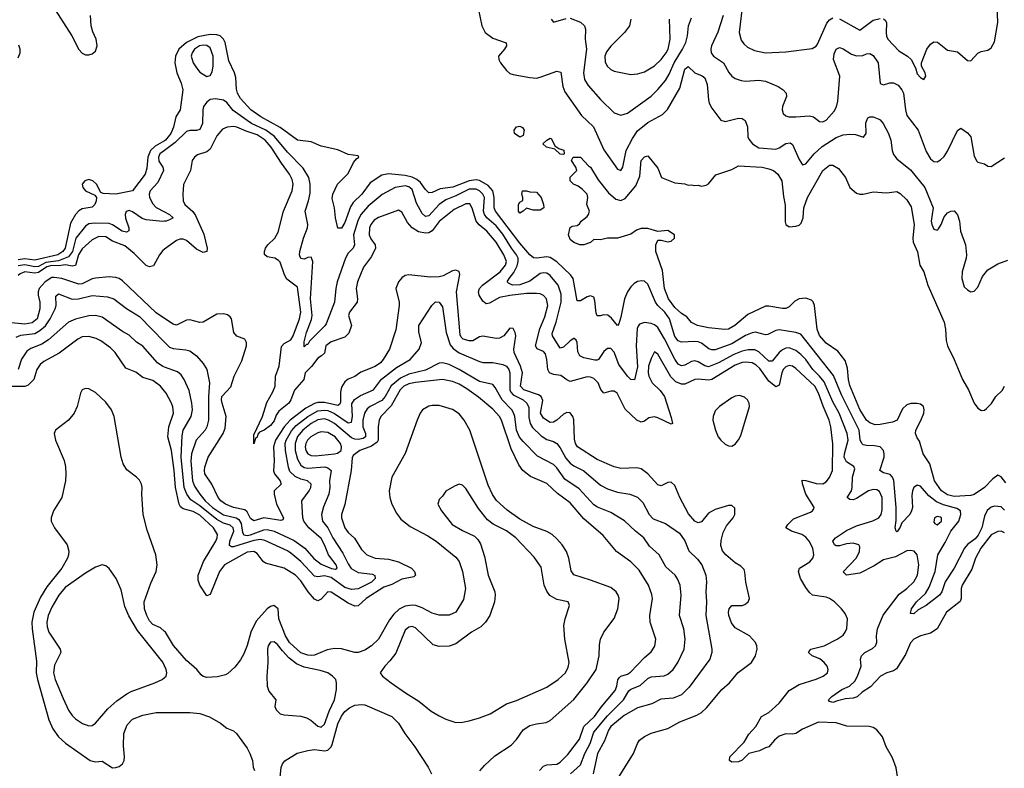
# Model space of a CAD drawing. Header units: inches. Extents: x 1603819 to 1745079, y 385938 to 533966.
# Tile 254 of 256: x 1719139 to 1724988, y 402063 to 406506. Entities that reach past the tile are written whole.
import ezdxf

# ---------------------------------------------------------------- set-up
doc = ezdxf.new("R2010")
doc.units = ezdxf.units.IN
doc.header["$MEASUREMENT"] = 0
doc.layers.add('B7410', color=7, linetype='Continuous')
doc.layers.add('B7420', color=7, linetype='Continuous')

msp = doc.modelspace()

# ---------------------------------------------------------------- linework, layer by layer
at = {"layer": 'B7410', "color": 5}
for points, elevation in [([(1719332.6, 406592.6), (1719448.8, 406410), (1719490, 406329), (1719510, 406307.2), (1719530, 406297.5), (1719550, 406296.6), (1719570, 406302.3), (1719590, 406319.6), (1719598.5, 406350), (1719592.6, 406390), (1719573.3, 406433.3), (1719564, 406470), (1719560.6, 406530)], 140), ([(1719130, 406279.5), (1719141.6, 406310), (1719141.8, 406330), (1719135, 406355)], 140), ([(1720000, 405786.6), (1719944.2, 405755.8), (1719916, 405730), (1719899.5, 405690), (1719894.4, 405625.6), (1719885, 405590), (1719810, 405489.6), (1719711.1, 405471.1), (1719634.3, 405474.3), (1719621, 405481), (1719595, 405530), (1719572.8, 405550), (1719550, 405556.6), (1719525.2, 405550), (1719510.9, 405530), (1719515.1, 405510), (1719530, 405491.1), (1719584.6, 405464.6), (1719595.5, 405450), (1719593.1, 405430), (1719585.3, 405410), (1719570, 405393.7), (1719510, 405382.9), (1719490, 405371.4), (1719470, 405349.9), (1719441.9, 405298.1), (1719409.3, 405150), (1719395.9, 405130), (1719365, 405110), (1719230, 405079.1), (1719170, 405086.7), (1719130, 405080.7)], 140), ([(1720000, 405730.1), (1719972.3, 405710), (1719963.8, 405690), (1719965.3, 405665.3), (1719989.5, 405630), (1719993.3, 405610), (1719960.1, 405539.9), (1719913.6, 405490), (1719908.7, 405470), (1719911.2, 405450), (1719930, 405413.8), (1719950, 405392.2), (1720000, 405365.4)], 160), ([(1720000, 405309.9), (1719990, 405309.1), (1719890, 405317.9), (1719866.5, 405326.5), (1719810, 405365.4), (1719790, 405374.1), (1719772.1, 405367.9), (1719766.3, 405350), (1719767.8, 405327.8), (1719788.4, 405270), (1719787.7, 405252.3), (1719774.4, 405245.6), (1719748.7, 405250), (1719690, 405288.6), (1719670, 405296.2), (1719581.7, 405298.3), (1719550, 405294.4), (1719530, 405279.9), (1719471.9, 405210), (1719452, 405130), (1719430, 405099.2), (1719370, 405075.1), (1719295, 405065), (1719250, 405042), (1719230, 405038.2), (1719170, 405051), (1719130, 405044.6)], 160), ([(1720000, 405143.1), (1719990, 405135.6), (1719970.1, 405109.9), (1719934.6, 405045.4), (1719910, 405038.4), (1719890, 405046.2), (1719818.7, 405118.7), (1719764, 405164), (1719691.4, 405191.4), (1719650, 405217.5), (1719610, 405219.1), (1719570, 405199), (1719510, 405145.4), (1719489.2, 405110.8), (1719470, 405046.8), (1719450, 405042.9), (1719410.4, 405050.4), (1719370, 405044.6), (1719330, 405047.5), (1719301.2, 405038.8), (1719250, 405006), (1719230, 405002.2), (1719170, 405008.7), (1719142, 404998), (1719130, 404987.2)], 180), ([(1720000, 404732.3), (1719950, 404766.2), (1719750, 404956.5), (1719730, 404969.3), (1719710, 404976), (1719670, 404979.9), (1719590, 404972.8), (1719570, 404968.4), (1719510, 404938), (1719490, 404936.7), (1719389.8, 404970), (1719343.3, 404976.7), (1719330, 404975.3), (1719290.1, 404950), (1719255.2, 404910), (1719248.1, 404890), (1719248.5, 404871.5), (1719259.5, 404830), (1719258.2, 404790), (1719242.1, 404730), (1719214.2, 404705.8), (1719170, 404698.8), (1719090, 404707.6)], 220), ([(1719117.9, 404622.1), (1719146.9, 404633.1), (1719230, 404644.4), (1719259.7, 404660.3), (1719291.8, 404688.2), (1719320.3, 404730), (1719350.7, 404790), (1719355.1, 404810), (1719354.8, 404865.2), (1719370, 404878.2), (1719450, 404847.5), (1719489.2, 404849.2), (1719570, 404869.4), (1719661.1, 404861.1), (1719698.9, 404850), (1719772.7, 404792.7), (1719850, 404745), (1720000, 404593)], 240), ([(1720000, 404443.4), (1719990, 404446.9), (1719958, 404470), (1719870, 404569), (1719832.9, 404592.9), (1719790, 404633.5), (1719750, 404655.2), (1719630, 404740.2), (1719590, 404749.9), (1719550, 404747.7), (1719470, 404728.7), (1719430, 404710.5), (1719310, 404605.3), (1719270, 404580.6), (1719205, 404555), (1719181.5, 404538.5), (1719149, 404491), (1719130.4, 404429.6)], 260), ([(1720000, 404300.6), (1719975, 404330), (1719930, 404364.7), (1719870, 404383.2), (1719830, 404413.8), (1719770, 404436.8), (1719705.9, 404530), (1719677.7, 404557.7), (1719620.6, 404600.6), (1719593.6, 404613.6), (1719550, 404626.2), (1719510, 404623.4), (1719483.6, 404610), (1719373.6, 404526.4), (1719283.3, 404476.7), (1719260.4, 404459.6), (1719240.5, 404430), (1719223.7, 404370), (1719190, 404335.9), (1719170, 404329.4), (1719090, 404329.1)], 280), ([(1720000, 402875.2), (1719976.2, 402896.2), (1719930, 402916.3), (1719910, 402939), (1719894.8, 402970), (1719880.9, 403010), (1719878.8, 403050), (1719917.5, 403162.5), (1719950.7, 403230), (1719956.5, 403270), (1719948.7, 403330), (1719897, 403477), (1719872, 403570), (1719864.2, 403690), (1719867, 403730), (1719862, 403750), (1719850, 403772.7), (1719832.7, 403790), (1719775.3, 403835.3), (1719754.3, 403870), (1719742.6, 403910), (1719699.6, 404150), (1719684.7, 404190), (1719650, 404235), (1719590, 404292.7), (1719550, 404315.3), (1719530, 404317.4), (1719510, 404308.2), (1719500.9, 404290), (1719481.2, 404210), (1719462.7, 404170), (1719430, 404128.6), (1719351.4, 404070), (1719344.7, 404050), (1719352.3, 404010), (1719403.2, 403890), (1719411.4, 403851.4), (1719413.5, 403810), (1719410.7, 403769.3), (1719390.2, 403670), (1719339.7, 403590), (1719326, 403550), (1719326.2, 403530), (1719345, 403490), (1719422, 403390), (1719431.6, 403351.6), (1719428.9, 403330), (1719422.8, 403310), (1719390.1, 403250), (1719299.6, 403140.4), (1719261.9, 403078.1), (1719223.4, 402990), (1719211.5, 402930), (1719212.4, 402890), (1719238.4, 402698.4), (1719237.8, 402630), (1719244, 402590), (1719312.1, 402350), (1719336.9, 402296.9), (1719370.2, 402250), (1719411.5, 402211.5), (1719558, 402110), (1719590, 402100.8), (1719630, 402106), (1719690, 402065.7), (1719710, 402067.6), (1719730, 402073.7), (1719749.6, 402090), (1719759.7, 402110), (1719762.7, 402130), (1719756.6, 402196.6), (1719758.5, 402270), (1719778.4, 402321.6), (1719810, 402354.5), (1719870, 402377.4), (1719950, 402393.7), (1720000, 402393.7)], 320), ([(1720000, 402671.5), (1719990, 402693.5), (1719839.9, 402879.9), (1719787.4, 402967.4), (1719763.7, 403023.7), (1719742.9, 403122.9), (1719711.6, 403190), (1719669.7, 403249.7), (1719650, 403265.1), (1719630, 403269.7), (1719590, 403257.2), (1719530, 403221.6), (1719410, 403135.9), (1719371.4, 403090), (1719330, 403019.8), (1719309.1, 402970), (1719300.9, 402930), (1719302.7, 402902.7), (1719312.5, 402870), (1719380.2, 402770), (1719383.6, 402750), (1719345.6, 402674.4), (1719340.4, 402630), (1719349.6, 402589.6), (1719396.7, 402476.7), (1719430, 402408.5), (1719450, 402377), (1719470, 402356.5), (1719511.8, 402328.2), (1719550, 402315.6), (1719570, 402316.5), (1719590, 402330.3), (1719663.6, 402416.4), (1719716.2, 402463.8), (1719774.9, 402505.1), (1719801.6, 402518.4), (1719942.9, 402570), (1719986, 402590), (1720000, 402601.8)], 340)]:
    msp.add_lwpolyline(points, dxfattribs=dict(at, elevation=elevation))
at = {"layer": 'B7420', "color": 5}
for points, elevation in [([(1723437, 406630), (1723412.2, 406430), (1723424.8, 406384.8), (1723441.7, 406361.7), (1723463.4, 406343.4), (1723503.5, 406323.5), (1723570, 406308.6), (1723690, 406315.2), (1723846, 406334), (1723870, 406348.4), (1723878.4, 406361.6), (1723934, 406486), (1723950, 406505.4), (1723970, 406516.6)], 180), ([(1721864.6, 406564.6), (1721885, 406470), (1721905, 406430), (1721950, 406396.3), (1722028.7, 406368.7), (1722031.4, 406350), (1722019.6, 406330), (1721984.3, 406290), (1721985, 406270), (1721995.8, 406250), (1722030, 406204.5), (1722050, 406187.5), (1722070, 406179.8), (1722170, 406162), (1722210, 406159.8), (1722230, 406164.1), (1722330, 406200.2), (1722353.7, 406193.7), (1722365.1, 406110), (1722378.2, 406078.2), (1722476.9, 405936.9), (1722548.4, 405870), (1722610, 405733.4), (1722690, 405618), (1722710, 405610.4), (1722722.2, 405630), (1722742.7, 405730), (1722778.5, 405801.5), (1722810, 405847.1), (1722870, 405895.7), (1722957.3, 405942.7), (1722987.4, 405972.6), (1723061, 406099), (1723090, 406212.7), (1723110, 406227.7), (1723150.1, 406190.1), (1723193.4, 406173.4), (1723210, 406161.1), (1723222.1, 406122.1), (1723230.1, 406030), (1723235.7, 406010), (1723250, 405980.3), (1723304.9, 405910), (1723330, 405901.3), (1723410, 405920.7), (1723430, 405919), (1723448.4, 405908.4), (1723463, 405870), (1723464.1, 405810), (1723470, 405797.6), (1723491.3, 405770), (1723530, 405745.3), (1723630, 405737.4), (1723650, 405744.8), (1723690, 405772.1), (1723715.4, 405775.4), (1723730, 405765.3), (1723770, 405675.3), (1723790, 405644.9), (1723810, 405651.3), (1723857.9, 405710), (1723906.8, 405753.2), (1723990, 405806.6), (1724030, 405821.7), (1724070, 405827.2), (1724105, 405825), (1724151.8, 405808.2), (1724166.9, 405830), (1724166.5, 405893.5), (1724177.2, 405922.8), (1724190, 405930.3), (1724210, 405928.8), (1724238.2, 405918.2), (1724251.6, 405911.6), (1724269.4, 405889.4), (1724299.3, 405830), (1724313.5, 405790), (1724321.9, 405730), (1724330, 405706), (1724350, 405680.6), (1724430, 405614.4), (1724515.9, 405510), (1724565.6, 405390), (1724554.6, 405310), (1724557.8, 405290), (1724570, 405262.3), (1724590, 405257.4), (1724596.2, 405263.8), (1724612.8, 405290), (1724630, 405334.9), (1724650, 405359.5), (1724670, 405370.3), (1724690, 405370.5), (1724710, 405347.3), (1724721.2, 405310), (1724728.6, 405250), (1724757.1, 405170), (1724763.2, 405110), (1724761.3, 405090), (1724737.6, 405010), (1724736, 404970), (1724750, 404920.7), (1724770, 404902), (1724790, 404890.6), (1724810, 404894), (1724830, 404918.8), (1724858.2, 404981.8), (1724890, 405020.5), (1724950, 405056.3), (1725010, 405078.8)], 140), ([(1724270, 406511), (1724281.4, 406501.4), (1724287.9, 406487.9), (1724285.5, 406430), (1724288.3, 406408.3), (1724296.6, 406390), (1724361.1, 406321.1), (1724414, 406290), (1724434.4, 406270), (1724461.1, 406221.1), (1724470, 406184), (1724490, 406162), (1724510, 406151), (1724522.7, 406170), (1724518.7, 406190), (1724496.2, 406230), (1724495.6, 406250), (1724528.5, 406331.5), (1724550, 406361.1), (1724570, 406375.3), (1724591.9, 406371.9), (1724650, 406325.7), (1724710, 406314.4), (1724770, 406263), (1724790, 406262), (1724830, 406306.4), (1724850, 406317.6), (1724890, 406324.4), (1724910, 406338), (1724930, 406374.8), (1724949.8, 406490), (1724945, 406590)], 180), ([(1722295.5, 406510), (1722310.7, 406490.7), (1722386.1, 406513.9)], 160), ([(1722410, 406514.2), (1722471, 406491), (1722494, 406470), (1722500.3, 406450), (1722498, 406390), (1722506.1, 406330), (1722489, 406190), (1722495.1, 406150), (1722515.6, 406115.6), (1722590, 406032.3), (1722670, 405952.8), (1722710, 405939), (1722750, 405951.3), (1722890, 406051.8), (1722930, 406091), (1722975.1, 406144.9), (1722997.5, 406182.5), (1723027.8, 406250), (1723076.5, 406330), (1723095.3, 406370), (1723105.9, 406410), (1723112.2, 406470), (1723130, 406516.5)], 160), ([(1722770.2, 406510), (1722762.4, 406470), (1722732.6, 406430), (1722650, 406349.7), (1722624.7, 406315.3), (1722614.3, 406290), (1722616.7, 406256.7), (1722629.1, 406230), (1722650, 406210.3), (1722670, 406199.6), (1722770, 406180.7), (1722810, 406185), (1722850, 406195.5), (1722910, 406232.2), (1722950, 406269.3), (1722980.2, 406310), (1722990.4, 406330), (1723002.3, 406390), (1722999.5, 406510)], 180), ([(1723317.4, 406530), (1723287.2, 406432.8), (1723248.3, 406350), (1723243.9, 406330), (1723246, 406310), (1723260.7, 406290), (1723319.3, 406250), (1723352.4, 406192.4), (1723370, 406170.3), (1723390, 406157.4), (1723424.5, 406144.5), (1723450, 406140.7), (1723530, 406146.2), (1723570, 406141.5), (1723645.3, 406110), (1723674.9, 406090), (1723691.5, 406070), (1723694.7, 406050), (1723670.3, 405990), (1723668.8, 405970), (1723674.9, 405950), (1723690, 405934.9), (1723709.1, 405929.1), (1723749.1, 405929.1), (1723830, 405935.6), (1723854, 405930), (1723890, 405902), (1723910, 405899.3), (1723930, 405908.8), (1723977.7, 405962.3), (1723991.1, 405988.9), (1723998.5, 406021.5), (1724010.4, 406170), (1723974, 406270), (1723977.4, 406302.6), (1723989.9, 406330.1), (1724010, 406340.7), (1724030, 406333.7), (1724081.2, 406301.2), (1724110, 406290.7), (1724147.1, 406292.9), (1724170, 406303.6), (1724190, 406306), (1724210, 406294), (1724239, 406250), (1724250, 406127.7), (1724270, 406118.7), (1724308, 406132), (1724330, 406131.9), (1724357.9, 406117.9), (1724380.1, 406090), (1724389, 406069), (1724401.4, 405970), (1724410, 405938), (1724476.9, 405850), (1724524.1, 405724.1), (1724550, 405679.3), (1724570, 405664.4), (1724590, 405662.4), (1724610, 405674), (1724630, 405693.7), (1724650, 405724.9), (1724710, 405847.7), (1724730, 405862), (1724770, 405834.4), (1724788.9, 405810), (1724810, 405696), (1724825.8, 405665.8), (1724830, 405660.7), (1724870, 405650.6), (1724890, 405637.3), (1724910, 405634.8), (1724990, 405686)], 160), ([(1724010, 406511.8), (1724130, 406443.8), (1724210, 406502.3), (1724250, 406512.8)], 180), ([(1724990, 403595), (1724970, 403614.1), (1724930, 403618), (1724910, 403613.7), (1724887.1, 403592.9), (1724870, 403559.1), (1724854.1, 403490), (1724833.1, 403446.9), (1724815.1, 403424.9), (1724769.2, 403390.8), (1724752.2, 403370), (1724691, 403250), (1724637.2, 403170), (1724616.4, 403110), (1724602.5, 403090), (1724523.1, 403030), (1724477, 403003), (1724450, 402978.9), (1724430, 402982), (1724436.4, 403010), (1724467.2, 403050), (1724519.4, 403100.6), (1724542.1, 403137.9), (1724576.8, 403230), (1724594, 403330), (1724637.1, 403402.9), (1724670, 403470), (1724717, 403530), (1724730.8, 403570), (1724728.3, 403590), (1724705.1, 403605.1), (1724626.6, 403626.6), (1724584.6, 403644.6), (1724540.3, 403680.3), (1724490, 403737), (1724470, 403742.9), (1724450.7, 403729.3), (1724442.9, 403710), (1724438.8, 403681.2), (1724442.4, 403610), (1724437.7, 403590), (1724426, 403570), (1724380, 403520), (1724370, 403493.2), (1724353.4, 403470), (1724350, 403466.9), (1724346.3, 403470), (1724339.1, 403490), (1724345.8, 403534.2), (1724345.6, 403610), (1724331.5, 403771.5), (1724324.5, 403790), (1724310, 403806.7), (1724270, 403816.2), (1724249, 403830), (1724273.7, 403910), (1724274.8, 403930), (1724269.8, 403950), (1724250, 403970.6), (1724217.1, 403977.1), (1724170, 403978.2), (1724150, 403982.2), (1724141.2, 403990), (1724132.3, 404012.3), (1724126.9, 404070), (1724020.2, 404280.2), (1723973.5, 404393.5), (1723778.9, 404638.9), (1723749.9, 404649.9), (1723650, 404666.1), (1723630, 404661.4), (1723582.5, 404637.5), (1723570, 404636.2), (1723510, 404650.4), (1723490, 404647.8), (1723450, 404632.2), (1723370, 404582.7), (1723270, 404545.8), (1723250, 404545.6), (1723233.2, 404553.2), (1723190, 404585.7), (1723170, 404593.9), (1723150, 404596.6), (1723070, 404591.8), (1723050, 404600.9), (1723030, 404626.6), (1722998.4, 404730), (1722971.6, 404770), (1722930.4, 404810), (1722916, 404830), (1722870, 404935.4), (1722850, 404954.2), (1722835.7, 404955.7), (1722810, 404951.6), (1722790, 404941), (1722770, 404921.3), (1722750, 404891), (1722732.5, 404850), (1722710, 404740.7), (1722698.2, 404701.8), (1722690, 404691.6), (1722654.5, 404734.5), (1722632.5, 404752.5), (1722610, 404754.3), (1722587.6, 404747.6), (1722570, 404748.2), (1722563.8, 404763.8), (1722556.6, 404836.6), (1722550, 404858.7), (1722530, 404867.4), (1722510, 404861.8), (1722470, 404836.8), (1722450, 404837.6), (1722426, 404970), (1722411.3, 404991.3), (1722329.6, 405069.6), (1722290, 405094.9), (1722270, 405098.4), (1722210, 405089.9), (1722191.6, 405091.6), (1722170, 405109.8), (1722110, 405179.9), (1721965.2, 405370), (1721958.5, 405390), (1721958.1, 405450), (1721949.6, 405490), (1721921.1, 405521.1), (1721870, 405551.1), (1721850, 405554.8), (1721810, 405549.1), (1721711.6, 405511.6), (1721637.5, 405502.5), (1721590, 405480.5), (1721570, 405479.1), (1721550, 405497.7), (1721519.9, 405539.9), (1721497.6, 405557.6), (1721470, 405571), (1721430, 405581), (1721330, 405590.3), (1721290, 405583.1), (1721222, 405538), (1721171.6, 405470), (1721119.5, 405420.5), (1721104.1, 405395.9), (1721070, 405303), (1721050, 405268), (1721030, 405269.3), (1721014.7, 405330), (1721008.5, 405390), (1720995.4, 405444.6), (1720999.1, 405470), (1721026.9, 405530), (1721090, 405592.4), (1721122.6, 405657.4), (1721139.1, 405680.9), (1721152.8, 405690), (1721150, 405697.2), (1721090, 405706.4), (1721030, 405733.2), (1720930, 405756.1), (1720870, 405780.3), (1720790, 405790.5), (1720686, 405866), (1720571.7, 405930), (1720512.2, 405970), (1720450, 406037.3), (1720433.2, 406070), (1720426.7, 406093.3), (1720422.6, 406162.6), (1720416, 406190), (1720382.4, 406262.4), (1720360.2, 406370), (1720350.6, 406390.6), (1720329.8, 406410), (1720310, 406416.4), (1720270, 406418.3), (1720196.5, 406403.5), (1720129.8, 406370.2), (1720084, 406330), (1720065.3, 406290), (1720061.1, 406250), (1720072.5, 406190), (1720098.5, 406130), (1720108.1, 406090), (1720093.4, 405970), (1720067.6, 405930), (1720052.4, 405867.6), (1720037.9, 405830), (1720006.1, 405790), (1720000, 405786.6)], 140), ([(1724990, 403460.2), (1724970, 403471.2), (1724950, 403468.8), (1724910, 403448.5), (1724848.1, 403370), (1724817.4, 403310), (1724795.2, 403244.8), (1724737.1, 403150), (1724731.2, 403130), (1724732.4, 403070), (1724726.2, 403053.8), (1724644, 402990), (1724590, 402889.8), (1724550, 402864.6), (1724490, 402849.8), (1724450, 402829.8), (1724430, 402808.4), (1724400.8, 402739.2), (1724346.7, 402653.3), (1724330, 402641.8), (1724290, 402629.1), (1724252.3, 402610), (1724193, 402547), (1724144.5, 402515.5), (1724113.6, 402486.4), (1724090, 402478.3), (1724045.2, 402474.8), (1723996.6, 402463.4), (1723970, 402452.6), (1723950, 402459.3), (1723944.2, 402470), (1723963.5, 402490), (1724023.9, 402530), (1724069.1, 402550.9), (1724099.4, 402580.6), (1724115.6, 402610), (1724137.4, 402670), (1724133.5, 402710), (1724138.8, 402730), (1724160.3, 402750), (1724205.7, 402774.3), (1724223.5, 402790), (1724230.6, 402810), (1724229, 402850), (1724235, 402890), (1724267.6, 402972.4), (1724363.5, 403096.5), (1724408.6, 403130), (1724449.7, 403170), (1724471.6, 403210), (1724479.7, 403270), (1724469.6, 403329.6), (1724451.8, 403351.8), (1724430, 403356.2), (1724410, 403353), (1724341.4, 403318.6), (1724270, 403300.9), (1724214.6, 403265.4), (1724130, 403220.2), (1724050, 403209.8), (1724030, 403229.3), (1724110, 403312.9), (1724128.7, 403350), (1724130, 403378), (1724124, 403390), (1724090, 403399), (1724050, 403394.2), (1724010, 403383.4), (1723990, 403383.9), (1723979.1, 403390), (1723969.1, 403410.9), (1723984.7, 403430), (1724050, 403473.3), (1724110, 403501.3), (1724208, 403532), (1724242.4, 403550), (1724256.5, 403570), (1724263.1, 403596.9), (1724261.6, 403670), (1724246.3, 403706.3), (1724230, 403716), (1724210, 403717.9), (1724181.3, 403710), (1724110, 403663.4), (1724090, 403655.4), (1724070, 403657.4), (1724055.1, 403670), (1724079.5, 403710), (1724084.1, 403730), (1724085.4, 403790), (1724099.3, 403839.3), (1724094.4, 403854.4), (1724050, 403881.8), (1724037.1, 403910), (1724037.9, 403930), (1724059.7, 404010), (1724054.7, 404050), (1724007, 404170), (1723970, 404237.3), (1723917.1, 404357.1), (1723891.1, 404391.1), (1723850.7, 404430.7), (1723808.9, 404490), (1723779.8, 404519.8), (1723750, 404542), (1723710, 404557.5), (1723690, 404556.5), (1723670, 404547.5), (1723650, 404530.5), (1723610, 404480.2), (1723590, 404479.2), (1723530, 404535.2), (1723505.7, 404545.7), (1723467.3, 404547.3), (1723430, 404539.4), (1723380.5, 404519.5), (1723289.8, 404470.2), (1723230, 404445.8), (1723210, 404450.9), (1723170, 404475.8), (1723150, 404481.4), (1723130, 404477.4), (1723090, 404454.7), (1723070, 404451.1), (1723050, 404462.1), (1723030, 404490.5), (1722970, 404611.9), (1722930, 404678.6), (1722910, 404694.7), (1722890, 404703), (1722850, 404709), (1722822, 404698), (1722812.2, 404687.8), (1722807.1, 404672.9), (1722801.2, 404570), (1722810, 404446), (1722791.6, 404368.4), (1722770, 404370.9), (1722750, 404390.9), (1722699.2, 404459.2), (1722670, 404533), (1722650, 404553.7), (1722630, 404554.3), (1722610, 404537.4), (1722576.9, 404490), (1722570, 404485), (1722555.5, 404484.5), (1722490, 404499.4), (1722466, 404510), (1722453.9, 404533.9), (1722449.8, 404589.8), (1722444.2, 404604.2), (1722433.2, 404613.2), (1722430, 404614.3), (1722410, 404600.3), (1722370, 404563.1), (1722350, 404555.8), (1722303.9, 404630), (1722303.1, 404643.1), (1722326.2, 404710), (1722355.4, 404830), (1722356.1, 404876.1), (1722337.8, 404930), (1722290, 404988.4), (1722270, 405001.2), (1722250, 405004.4), (1722230, 404998.8), (1722170, 404955), (1722110, 404931.9), (1722067, 404930), (1722042.1, 404942.1), (1722035.8, 404950), (1722045.9, 404970), (1722074.3, 405005.7), (1722095, 405045), (1722100.7, 405070), (1722099.3, 405090), (1722091.3, 405110), (1722060.8, 405150), (1722010, 405232.9), (1721970, 405281.9), (1721914.3, 405330), (1721900.4, 405350), (1721895, 405370), (1721900.6, 405450), (1721891.1, 405470), (1721870.4, 405490), (1721850, 405500.4), (1721810, 405500.9), (1721730, 405460.3), (1721670, 405437.4), (1721630, 405408.8), (1721570, 405342.4), (1721550, 405337), (1721530, 405355.8), (1721496.8, 405416.8), (1721470, 405498.1), (1721450, 405514.6), (1721430, 405520.1), (1721370, 405509.9), (1721292.5, 405467.5), (1721210, 405398.4), (1721165.4, 405350), (1721147, 405313), (1721122.2, 405230), (1721128.9, 405170), (1721121, 405150), (1721090, 405119.8), (1721074.7, 405090), (1721025.8, 404950), (1721017, 404910), (1721008.9, 404830), (1720959.1, 404700.9), (1720951.9, 404688.1), (1720861.2, 404598.8), (1720850, 404578), (1720842.5, 404577.5), (1720830, 404565.2), (1720830, 404594.8), (1720843.8, 404650), (1720873.4, 404726.6), (1720876.9, 404750), (1720866.3, 404850), (1720880.5, 405070), (1720870, 405096.4), (1720850, 405095), (1720830, 405085.1), (1720810, 405088), (1720802, 405110), (1720803.1, 405130), (1720825.2, 405210), (1720849, 405270), (1720851.6, 405290), (1720834.2, 405370), (1720854.4, 405430), (1720863.7, 405476.3), (1720865.2, 405530), (1720856.8, 405570), (1720824, 405624), (1720730, 405719.6), (1720653.2, 405813.2), (1720600.6, 405850), (1720515.4, 405890), (1720490, 405906.7), (1720407.9, 405967.9), (1720370, 406015.4), (1720350, 406029), (1720303.2, 406036.8), (1720270, 406031.3), (1720250, 406017.4), (1720231.4, 405990), (1720226.5, 405970), (1720224.2, 405890), (1720210, 405854.5), (1720190, 405847.6), (1720150, 405849.1), (1720130, 405841.5), (1720063.7, 405776.3), (1720000, 405730.1)], 160), ([(1724354.5, 402014.5), (1724345.6, 402065.6), (1724324.7, 402124.7), (1724286.6, 402190), (1724265.2, 402250), (1724231.5, 402291.5), (1724210, 402306), (1724186, 402310), (1724052.2, 402312.2), (1723990, 402333.1), (1723883.7, 402336.3), (1723790, 402295.2), (1723750, 402269.8), (1723730, 402264.6), (1723690, 402268.2), (1723650, 402254.1), (1723622.8, 402230), (1723590, 402189.5), (1723570, 402185.1), (1723533.1, 402166.9), (1723470.1, 402149.9), (1723430, 402110.6), (1723410, 402101.9), (1723370, 402099.2), (1723354.7, 402110), (1723358, 402130), (1723442.6, 402217.4), (1723470, 402264.9), (1723512.5, 402310), (1723546.6, 402370), (1723590, 402394.5), (1723649.8, 402450), (1723710, 402524.7), (1723770, 402561.1), (1723870, 402591.3), (1723911.6, 402610), (1723938.7, 402630), (1723942.6, 402650), (1723935.1, 402670), (1723918, 402690), (1723891.8, 402711.8), (1723847.7, 402730), (1723825.1, 402750), (1723826, 402754), (1723838, 402770), (1723918.9, 402790), (1723994.3, 402830), (1724030, 402853.7), (1724043.1, 402870), (1724052.8, 402892.8), (1724056.3, 402950), (1724042.6, 402982.6), (1724021.3, 403010), (1723978.9, 403050), (1723949.9, 403069.9), (1723930, 403078), (1723849.6, 403090), (1723830, 403105.4), (1723810, 403135.1), (1723778.3, 403190), (1723764.6, 403230), (1723771.9, 403250), (1723832, 403288), (1723849.8, 403310), (1723855.8, 403330), (1723850.6, 403370), (1723829.8, 403410), (1723810, 403434.5), (1723784.7, 403450), (1723723.5, 403470), (1723689.6, 403490), (1723702, 403510), (1723736.7, 403543.3), (1723836, 403584), (1723848, 403590), (1723856.9, 403603.1), (1723858.7, 403610), (1723847.5, 403630), (1723808.3, 403690), (1723789.7, 403750.3), (1723787.6, 403772.4), (1723808.4, 403771.6), (1723870, 403752.4), (1723910, 403751.8), (1723930, 403763.5), (1723950, 403788), (1723967.5, 403830), (1723968.5, 403988.5), (1723958, 404090), (1723948, 404130), (1723911.7, 404211.7), (1723885.1, 404290), (1723862.6, 404330), (1723750, 404435.9), (1723730, 404449.9), (1723710, 404453.9), (1723690, 404446.4), (1723675.1, 404430), (1723666.3, 404410), (1723650, 404337.2), (1723630, 404326.9), (1723590, 404360.9), (1723535, 404435), (1723514.9, 404454.9), (1723490, 404468.8), (1723450, 404474.1), (1723430, 404471.3), (1723390, 404455.5), (1723250, 404369.9), (1723230, 404366.7), (1723170, 404372.5), (1723150.1, 404369.9), (1723090, 404343.4), (1723070, 404342.8), (1723037.5, 404357.5), (1723006.5, 404386.5), (1722930, 404521.3), (1722910, 404535.6), (1722890, 404495.1), (1722875.1, 404450), (1722872.5, 404410), (1722876.5, 404390), (1722896.2, 404350), (1722944.7, 404304.7), (1722969.5, 404270), (1723010, 404144.9), (1723017, 404110), (1723010, 404104.4), (1722930, 404143.6), (1722910, 404148.8), (1722876.8, 404143.2), (1722850, 404123.8), (1722830, 404117.2), (1722805.3, 404130), (1722735.3, 404195.3), (1722689.3, 404289.3), (1722670, 404302), (1722650, 404301.5), (1722610, 404288.6), (1722591.7, 404311.7), (1722576, 404350), (1722550, 404375.8), (1722530, 404384.3), (1722510, 404385.9), (1722410, 404359.1), (1722390, 404367.8), (1722354.1, 404394.1), (1722310, 404400.4), (1722285.8, 404410), (1722276.7, 404430), (1722271.4, 404490), (1722262, 404522), (1722250, 404535.8), (1722212.6, 404552.6), (1722203.7, 404570), (1722228.5, 404671.5), (1722258.3, 404741.7), (1722276, 404810), (1722268.6, 404848.6), (1722250, 404869.1), (1722230, 404878.4), (1722210, 404881.2), (1722150, 404880.1), (1722050, 404869.1), (1721990, 404857.4), (1721930, 404823.8), (1721910, 404820.2), (1721890, 404836.2), (1721869.3, 404870), (1721864.5, 404890), (1721869.9, 404910), (1721887.6, 404930), (1721992.5, 405010), (1722025, 405050), (1722030.3, 405070), (1722014.6, 405110), (1721970, 405184.6), (1721913.9, 405250), (1721867.7, 405287.7), (1721851.1, 405310), (1721827.4, 405387.4), (1721813.8, 405413.8), (1721790, 405412.9), (1721719.7, 405380.3), (1721630, 405308.3), (1721590, 405252.9), (1721570, 405241.6), (1721550, 405239.6), (1721507.8, 405247.8), (1721470.4, 405270.4), (1721441.9, 405301.9), (1721410, 405363.5), (1721390, 405375), (1721270, 405331.3), (1721244.4, 405315.6), (1721224.2, 405290), (1721217.6, 405270), (1721215.8, 405230), (1721224.6, 405204.6), (1721250.2, 405170), (1721253.1, 405150), (1721230, 405100.3), (1721181.9, 405038.1), (1721146.4, 404950), (1721138.3, 404910), (1721146.7, 404850), (1721144, 404830), (1721099.1, 404770), (1721093.1, 404750), (1721110.8, 404690), (1721094.4, 404645.6), (1721070, 404621.6), (1720990, 404594.3), (1720958.1, 404570), (1720950, 404526.4), (1720932.6, 404510), (1720910, 404497.9), (1720872.3, 404447.7), (1720835.6, 404410), (1720826.7, 404370), (1720772.2, 404307.8), (1720750.3, 404250), (1720738.4, 404230), (1720678.2, 404181.8), (1720662, 404158), (1720650, 404125.8), (1720630, 404097.1), (1720591.5, 404070), (1720563, 404057), (1720554.1, 404045.9), (1720550, 404027.3), (1720539.8, 404020.2), (1720530, 403989.5), (1720530, 404042.8), (1720581.6, 404150), (1720607, 404233), (1720643.1, 404296.9), (1720656.3, 404330), (1720658.9, 404390), (1720679.9, 404450), (1720694.5, 404565.5), (1720710, 404583.8), (1720750, 404606.7), (1720764.3, 404630), (1720801.4, 404730), (1720808.9, 404770), (1720790, 404917.6), (1720726.7, 404966.7), (1720711.8, 404991.8), (1720686.1, 405066.1), (1720677.4, 405077.4), (1720654.5, 405090), (1720610, 405098), (1720593.3, 405113.3), (1720592.7, 405130), (1720599.4, 405150), (1720613.5, 405170), (1720655.3, 405210), (1720675, 405245), (1720705.4, 405370), (1720758.4, 405490), (1720763.5, 405530), (1720757.8, 405557.8), (1720742.7, 405590), (1720694.5, 405654.5), (1720633.9, 405750), (1720597.5, 405790), (1720550, 405823.2), (1720483.7, 405843.7), (1720430, 405868.8), (1720408.4, 405871.6), (1720372, 405868), (1720344.6, 405855.4), (1720310, 405817.2), (1720270, 405736.5), (1720250, 405722.3), (1720196, 405704), (1720177, 405690), (1720164.6, 405670), (1720154, 405610), (1720112.2, 405527.8), (1720107.9, 405470), (1720110.8, 405430), (1720121.1, 405410), (1720166.9, 405366.9), (1720184.1, 405344.1), (1720232.3, 405232.3), (1720252.9, 405150), (1720250, 405129.7), (1720230, 405123.9), (1720190, 405144.9), (1720130, 405194.7), (1720110, 405202.5), (1720090, 405203.9), (1720070, 405195.4), (1720000, 405143.1)], 180), ([(1724997.4, 403757.4), (1724970, 403793.6), (1724950, 403803.6), (1724919.7, 403780.3), (1724870, 403729.8), (1724810, 403687), (1724790, 403682), (1724690, 403675.3), (1724650, 403686.7), (1724614.6, 403710), (1724574.4, 403770), (1724546.6, 403870), (1724506.6, 403930), (1724485.1, 404005.1), (1724470, 404025.2), (1724459.7, 404050), (1724461.7, 404070), (1724492.7, 404127.3), (1724509.1, 404170), (1724512.9, 404190), (1724508.7, 404210), (1724490, 404223.4), (1724470, 404228.5), (1724432.5, 404227.5), (1724410, 404221), (1724383.3, 404196.7), (1724351.1, 404128.9), (1724323.4, 404116.6), (1724250, 404102.4), (1724221.8, 404101.8), (1724190, 404112.8), (1724170, 404129.9), (1724130, 404192.8), (1724070, 404334.3), (1724062.1, 404370), (1724057.3, 404437.3), (1724043.2, 404483.2), (1723998.4, 404538.4), (1723930, 404587), (1723890, 404631.3), (1723876.2, 404670), (1723861.3, 404810), (1723852, 404832), (1723841.9, 404841.9), (1723810, 404853.6), (1723770, 404849.2), (1723744.2, 404835.8), (1723710, 404801.4), (1723690, 404791.9), (1723670, 404790.9), (1723590, 404805.7), (1723570, 404805.1), (1723464.2, 404755.8), (1723386.5, 404690), (1723350, 404669.9), (1723327.6, 404667.6), (1723230, 404676.2), (1723165.2, 404690), (1723130, 404708.4), (1723102.2, 404742.2), (1723070, 404761.6), (1723030, 404798.2), (1722993.7, 404850), (1722969.9, 404910), (1722957.4, 405017.4), (1722918.7, 405130), (1722917.2, 405170), (1722930, 405198), (1722950, 405198), (1722990, 405186.8), (1723010, 405192), (1723028, 405210), (1723028, 405230), (1722990, 405254), (1722930, 405248.7), (1722870, 405266.6), (1722830, 405267), (1722802.6, 405257.4), (1722770, 405232.7), (1722690, 405209.4), (1722630.9, 405209.1), (1722590, 405199), (1722550, 405202), (1722530, 405184), (1722490, 405169.4), (1722466, 405170), (1722430, 405184), (1722410, 405202), (1722399, 405230), (1722408.4, 405271.6), (1722420.4, 405279.6), (1722450, 405284.7), (1722464.7, 405295.3), (1722475.3, 405310), (1722510, 405338), (1722519, 405350), (1722524, 405370), (1722508.7, 405410), (1722514, 405450), (1722509.4, 405470), (1722481, 405501), (1722457.6, 405517.6), (1722428.7, 405530), (1722409, 405550), (1722409.1, 405570.9), (1722448, 405610), (1722442, 405630), (1722418, 405670), (1722426, 405690), (1722471, 405690), (1722518, 405638), (1722530, 405630.4), (1722576.1, 405556.1), (1722637.7, 405477.7), (1722680.6, 405440.6), (1722710, 405433.1), (1722735.6, 405444.4), (1722799.2, 405520.8), (1722822.8, 405577.2), (1722830, 405671), (1722850, 405691.3), (1722870, 405698), (1722930, 405624.7), (1722952, 405570), (1723030, 405538), (1723090, 405531.3), (1723110, 405524.7), (1723130, 405526), (1723150, 405521), (1723170, 405524.7), (1723190, 405518), (1723216.5, 405523.5), (1723230, 405531.3), (1723274.6, 405585.4), (1723370, 405616), (1723410, 405638.8), (1723550, 405630.2), (1723590, 405620.3), (1723617.3, 405610), (1723642, 405590), (1723666.4, 405550), (1723676, 405456), (1723685.9, 405405.9), (1723686.5, 405306.5), (1723690.4, 405290), (1723710, 405277.4), (1723750, 405279.7), (1723770, 405287.1), (1723781.4, 405298.6), (1723793.3, 405330), (1723796.5, 405390), (1723818.8, 405450), (1723910, 405610.3), (1723950, 405643), (1723970, 405642), (1724002.8, 405622.8), (1724044.9, 405570), (1724070.8, 405510), (1724110, 405477.3), (1724130, 405470.7), (1724150, 405470.7), (1724210, 405484), (1724290, 405478), (1724350, 405485.5), (1724370, 405474.9), (1724410, 405436.4), (1724434.6, 405394.6), (1724452.7, 405290), (1724444.6, 405210), (1724446.4, 405186.4), (1724471.9, 405128.1), (1724485.5, 405050), (1724510.5, 405010), (1724533.4, 404930), (1724631, 404710), (1724639.1, 404670), (1724642.5, 404602.5), (1724650.1, 404570.1), (1724690.1, 404490), (1724739, 404370), (1724775, 404310), (1724809.2, 404230), (1724830, 404200.3), (1724852.8, 404187.2), (1724870, 404188.4), (1724882.6, 404197.4), (1724912.3, 404227.7), (1724938, 404270), (1724975.3, 404304.7), (1724990, 404331)], 120), ([(1720000, 405365.4), (1720028.8, 405350), (1720050.4, 405330), (1720030, 405318.8), (1720010, 405310.7), (1720000, 405309.9)], 160), ([(1722690, 401998), (1722786.3, 402150), (1722808.2, 402210), (1722820.5, 402230), (1722850, 402251.7), (1722890, 402271.8), (1722990, 402298.4), (1723061.1, 402338.9), (1723161.9, 402378.1), (1723190, 402394), (1723218.8, 402421.2), (1723309.7, 402530), (1723356.1, 402570), (1723408.1, 402631.9), (1723486.9, 402690), (1723510.8, 402730), (1723519.8, 402770), (1723518.5, 402790), (1723509.7, 402810), (1723475.1, 402850), (1723390, 402896), (1723366.9, 402926.9), (1723350.8, 402970), (1723349.1, 402990), (1723353.6, 403010), (1723370, 403029.1), (1723430, 403028.5), (1723445.8, 403034.2), (1723466.9, 403050), (1723473.8, 403070), (1723451.8, 403168.2), (1723447.7, 403227.7), (1723442, 403242), (1723422.9, 403262.9), (1723390, 403282.8), (1723333.8, 403330), (1723314.3, 403354.3), (1723304.5, 403384.5), (1723305.2, 403414.8), (1723317.1, 403462.9), (1723338.2, 403501.8), (1723378, 403550), (1723387.6, 403570), (1723386.8, 403606.8), (1723370, 403622.7), (1723350, 403622), (1723270, 403599.7), (1723230, 403576.9), (1723190, 403525.1), (1723170, 403518.8), (1723150, 403529.8), (1723112.3, 403572.3), (1723061.1, 403670), (1723030, 403741.6), (1723010, 403760.5), (1722990, 403758.3), (1722950, 403739.7), (1722930, 403745.6), (1722870, 403810.8), (1722830, 403840.3), (1722805.6, 403845.6), (1722710, 403842.8), (1722671.4, 403851.4), (1722570, 403894.7), (1722453.3, 403970), (1722441.8, 403990), (1722435.8, 404015.8), (1722430, 404131.5), (1722424.6, 404150), (1722410, 404172.5), (1722390, 404173.7), (1722370, 404163.9), (1722330, 404128.5), (1722310, 404117), (1722290, 404115.8), (1722250, 404141.6), (1722232.9, 404170), (1722246.4, 404246.4), (1722236.7, 404270), (1722220.1, 404280.1), (1722134.7, 404310), (1722114.5, 404330), (1722125.9, 404410), (1722113.8, 404450), (1722075.8, 404530), (1722074.1, 404550), (1722086, 404630), (1722082, 404650), (1722070, 404672.4), (1722050, 404675.1), (1722015.5, 404630), (1721990, 404615.4), (1721970, 404613.6), (1721890, 404627.8), (1721870, 404622.7), (1721830, 404600.4), (1721810, 404600.1), (1721772.8, 404610), (1721761.4, 404621.4), (1721755.6, 404635.6), (1721733.2, 404890), (1721753.8, 404993.8), (1721750, 405011.8), (1721730, 405019.7), (1721710, 405015.1), (1721654.1, 404985.9), (1721630, 404980.2), (1721577.8, 404977.8), (1721450, 404992.5), (1721430, 404987.7), (1721410, 404973.1), (1721389.3, 404950), (1721372.8, 404910), (1721392.9, 404830), (1721393.6, 404810), (1721374, 404666), (1721335.5, 404550), (1721299.2, 404490), (1721282.1, 404470), (1721251.5, 404448.5), (1721165.6, 404414.4), (1721130, 404389.1), (1721090, 404372.7), (1721070, 404356.5), (1721050, 404324.2), (1721044.7, 404295.3), (1721044.2, 404235.8), (1721038.2, 404221.8), (1721030, 404216.1), (1720950, 404233.9), (1720910, 404233.5), (1720890, 404228.6), (1720839.7, 404200.3), (1720745.8, 404130), (1720710, 404089.1), (1720658.7, 404010), (1720646.6, 403970), (1720651.5, 403888.5), (1720647.5, 403827.5), (1720652.8, 403810), (1720686.2, 403770), (1720692.2, 403750), (1720651, 403709), (1720651, 403689), (1720664.6, 403630), (1720705.8, 403550), (1720701.7, 403538.3), (1720690, 403534.2), (1720590, 403549.2), (1720530, 403531.8), (1720510, 403545.3), (1720490, 403584.5), (1720476.5, 403596.5), (1720409.7, 403610), (1720361.8, 403630), (1720334.6, 403650), (1720317.3, 403670), (1720280.7, 403750), (1720239.9, 403810), (1720236.5, 403830), (1720239.6, 403850), (1720259.5, 403910), (1720347.3, 404050), (1720358.9, 404081.1), (1720366.6, 404150), (1720341, 404230), (1720337, 404250), (1720339.9, 404270), (1720393.3, 404326.7), (1720412.4, 404390), (1720459.3, 404480.7), (1720486.2, 404570), (1720487.1, 404590), (1720476.8, 404610), (1720428.6, 404628.6), (1720410.8, 404650), (1720397.2, 404730), (1720390, 404741.6), (1720373.5, 404753.5), (1720350, 404760.4), (1720310, 404758.5), (1720230, 404709.8), (1720210, 404707.8), (1720150, 404725), (1720130, 404721.7), (1720070, 404693), (1720050, 404698.3), (1720000, 404732.3)], 220), ([(1720000, 404593), (1720030, 404562.6), (1720050, 404554), (1720126.8, 404546.8), (1720150, 404539.8), (1720189.7, 404510), (1720230, 404466.3), (1720250.6, 404430.6), (1720266.7, 404350), (1720259.9, 404270), (1720259.9, 404130), (1720251.8, 404090), (1720241.3, 404070), (1720187, 404010), (1720159.2, 403930), (1720155.2, 403884.8), (1720165.1, 403770), (1720177.3, 403737.3), (1720209.1, 403690), (1720240.7, 403650), (1720283.9, 403610), (1720350, 403566.4), (1720424.4, 403550), (1720440.3, 403540.3), (1720455.5, 403515.5), (1720463, 403463), (1720470, 403447.7), (1720490, 403444.2), (1720510, 403448.1), (1720590, 403479.1), (1720610, 403480.1), (1720650, 403471.1), (1720770, 403415.2), (1720833, 403370), (1720887.2, 403307.2), (1720930, 403275.1), (1720990.9, 403249.1), (1721014.8, 403245.2), (1721026, 403250), (1721018.2, 403270), (1720972.7, 403330), (1720950.5, 403390), (1720930, 403426), (1720856.1, 403490), (1720826.6, 403530), (1720820.4, 403550), (1720814.3, 403650), (1720859.5, 403710), (1720869.5, 403730), (1720870.1, 403750), (1720849.1, 403769.1), (1720810, 403778.2), (1720774.7, 403794.7), (1720744.1, 403824.1), (1720735.2, 403850), (1720717.2, 403950), (1720716.6, 403990), (1720722.1, 404010), (1720753.5, 404066.5), (1720781.8, 404098.2), (1720850, 404151.6), (1720910, 404183.6), (1720950, 404189.2), (1720970, 404186.5), (1721010, 404169.1), (1721090, 404113.1), (1721110, 404116.4), (1721116.6, 404150), (1721113, 404227), (1721128.1, 404251.9), (1721164.6, 404275.4), (1721240.6, 404310), (1721287.7, 404372.3), (1721377.8, 404442.2), (1721459.2, 404490), (1721512.1, 404550), (1721526.7, 404590), (1721511, 404651), (1721511.1, 404690), (1721586.7, 404810), (1721610, 404831.1), (1721630, 404829.5), (1721650, 404802.7), (1721672.7, 404650), (1721696.1, 404576.1), (1721713.5, 404553.5), (1721750, 404528.1), (1721870, 404476.3), (1721890, 404472.2), (1721950, 404472.2), (1722010, 404459.1), (1722030.8, 404450), (1722045, 404430), (1722050.4, 404410), (1722050.6, 404310), (1722056.1, 404296.1), (1722070, 404279.1), (1722129.1, 404250), (1722151.6, 404230), (1722164.3, 404204.3), (1722164.4, 404144.4), (1722170.9, 404110), (1722186.1, 404086.1), (1722236.9, 404036.9), (1722270, 404013.4), (1722310, 404003), (1722330, 403990.7), (1722350, 403965), (1722384.3, 403904.3), (1722410, 403873.6), (1722430, 403858.6), (1722490, 403827.9), (1722590, 403743.2), (1722630, 403720.6), (1722690, 403702), (1722763.7, 403690), (1722810, 403671.7), (1722841.2, 403641.2), (1722879.1, 403570), (1722902.8, 403542.8), (1722975.1, 403515.1), (1723057.8, 403457.8), (1723090, 403412.6), (1723113.5, 403353.5), (1723164.9, 403304.9), (1723191.8, 403270), (1723215.8, 403210), (1723219.8, 403170), (1723214.4, 403110), (1723218.3, 403050), (1723214.3, 402970), (1723249.8, 402770), (1723249.8, 402750), (1723238.4, 402710), (1723115.8, 402544.2), (1723070, 402499.3), (1723021.4, 402478.6), (1722947.2, 402472.8), (1722893.8, 402446.2), (1722810, 402421.2), (1722730, 402376.4), (1722651.7, 402310), (1722636.6, 402290), (1722613.2, 402226.8), (1722572.4, 402150), (1722545.6, 402030)], 240), ([(1722410.6, 402030), (1722470, 402084.4), (1722496, 402150), (1722527.2, 402210), (1722550, 402276.4), (1722630, 402375.1), (1722726.4, 402470), (1722757.7, 402522.3), (1722770, 402533), (1722824.9, 402555.1), (1722870, 402595), (1722890, 402605.5), (1722967.9, 402612.1), (1722990, 402622.3), (1723020.8, 402650), (1723048.9, 402690), (1723086.5, 402770), (1723092.4, 402830), (1723084.2, 402890), (1723058.3, 402970), (1723069, 403090), (1723062.5, 403150), (1723047.2, 403187.2), (1723032, 403210), (1722978.1, 403258.1), (1722938.7, 403330), (1722881.4, 403381.4), (1722847.7, 403430), (1722797.2, 403470), (1722731.5, 403531.5), (1722650, 403580.2), (1722572.1, 403612.1), (1722550, 403627), (1722461.8, 403721.8), (1722378.1, 403778.1), (1722330, 403845.2), (1722310, 403865.8), (1722215.6, 403915.6), (1722130, 404001.9), (1722109.1, 404029.1), (1722089.9, 404070), (1722080.1, 404150), (1722073.1, 404173.1), (1722062.3, 404190), (1722005.1, 404250), (1721963.9, 404323.9), (1721950, 404340.7), (1721870, 404359.2), (1721749.9, 404429.9), (1721690, 404459.9), (1721650.8, 404469.2), (1721630, 404466.8), (1721550, 404425.9), (1721450, 404402.9), (1721400.7, 404379.3), (1721346.5, 404333.5), (1721310, 404268.7), (1721290, 404244.9), (1721220.6, 404210), (1721204, 404196), (1721187.2, 404170), (1721177.8, 404130), (1721178.3, 404090), (1721192.9, 404050), (1721193.5, 404030), (1721180, 404020), (1721150, 404013.4), (1721130, 404015.4), (1721110, 404023.7), (1721010, 404108.5), (1720974.4, 404130), (1720950, 404137.4), (1720910, 404130.8), (1720870, 404109.3), (1720820.8, 404070), (1720790, 404032.5), (1720774.9, 403990), (1720776.2, 403950), (1720790, 403897.1), (1720810, 403861.8), (1720828.9, 403848.9), (1720850, 403844.4), (1720951.8, 403851.8), (1720970, 403847.1), (1720988.5, 403830), (1720980.1, 403770), (1720981.5, 403730), (1720976.2, 403690), (1720944.8, 403615.2), (1720932.6, 403570), (1720938.3, 403530), (1720970.1, 403490), (1721000.1, 403430), (1721059.5, 403339.5), (1721090, 403275.8), (1721108.6, 403248.6), (1721150, 403224.9), (1721234.1, 403214.1), (1721247.9, 403207.9), (1721251.4, 403190), (1721230, 403167.5), (1721150, 403128.7), (1721110, 403123.3), (1721070, 403136.7), (1720990, 403195.7), (1720950, 403205.2), (1720910, 403199.7), (1720890, 403202.5), (1720810, 403290.9), (1720750, 403339.6), (1720730, 403352.8), (1720595.2, 403415.2), (1720570, 403420.6), (1720530, 403415.5), (1720410, 403376.6), (1720397.4, 403377.4), (1720384.7, 403384.7), (1720388, 403410), (1720411.6, 403470), (1720408, 403490), (1720390, 403505.1), (1720350, 403518.5), (1720310, 403539.3), (1720210, 403619.9), (1720156.5, 403656.5), (1720132, 403690), (1720117.1, 403730), (1720097.9, 403910), (1720103.4, 404036.6), (1720109.9, 404070.1), (1720157.9, 404150), (1720165.2, 404190), (1720162.3, 404230), (1720145.7, 404305.7), (1720116.5, 404370), (1720097.4, 404397.4), (1720076.1, 404416.1), (1720000, 404443.4)], 260), ([(1722227.3, 402050), (1722250, 402075.2), (1722270, 402082.7), (1722330, 402087.5), (1722350, 402099.8), (1722395.9, 402144.1), (1722464.9, 402235.1), (1722489.9, 402310), (1722554, 402370), (1722593.3, 402426.7), (1722675.9, 402524.1), (1722686.3, 402550), (1722692.2, 402587.8), (1722699.9, 402600.1), (1722710, 402610.1), (1722750, 402621.7), (1722767.2, 402632.8), (1722850, 402720.2), (1722890, 402753.8), (1722912.3, 402787.7), (1722918.2, 402830), (1722883.7, 402930), (1722882.7, 402970), (1722897.7, 403070), (1722895.1, 403095.1), (1722874.9, 403150), (1722819.7, 403239.7), (1722770, 403288.2), (1722683.5, 403350), (1722604.5, 403444.5), (1722490, 403542.7), (1722410, 403638.3), (1722333.9, 403693.9), (1722270, 403753.3), (1722174.2, 403794.2), (1722128, 403830), (1722103.7, 403863.7), (1722059.3, 403959.3), (1722000.9, 404130), (1721989.3, 404150), (1721950, 404194.4), (1721865.3, 404265.3), (1721795.4, 404315.4), (1721750, 404342.9), (1721710, 404358.2), (1721649.9, 404369.9), (1721490, 404353.5), (1721450, 404344.6), (1721421.3, 404330), (1721399.5, 404310), (1721346.3, 404213.7), (1721284.3, 404150), (1721275.3, 404130), (1721268.6, 404090), (1721268.7, 404011.3), (1721261.7, 403998.3), (1721230, 403974.1), (1721159.3, 403950), (1721121, 403919), (1721114.9, 403905.1), (1721108.4, 403830), (1721071.3, 403628.7), (1721051.2, 403570), (1721050.2, 403550), (1721070.2, 403490), (1721090, 403461.5), (1721127.8, 403427.8), (1721170, 403361.7), (1721201.1, 403330), (1721250.1, 403310.1), (1721330, 403305.1), (1721390, 403288.6), (1721466.5, 403250), (1721483.5, 403230), (1721490.9, 403210), (1721480.4, 403199.6), (1721410, 403184.9), (1721350, 403153.9), (1721302.5, 403137.5), (1721197.9, 403070), (1721150, 403027.9), (1721130, 403025.9), (1721090, 403042.9), (1720990, 403107.5), (1720970, 403109.8), (1720930, 403066.2), (1720918.8, 403061.2), (1720910, 403057.8), (1720890, 403066), (1720852.8, 403110), (1720810, 403176.1), (1720778.1, 403210), (1720710, 403249.9), (1720600.2, 403280.2), (1720585.5, 403290), (1720550, 403337.8), (1720530, 403350.5), (1720490, 403345.4), (1720356.6, 403270), (1720325.8, 403230), (1720270, 403095.1), (1720250, 403086), (1720208.4, 403150), (1720198.7, 403178.7), (1720199.4, 403210), (1720231, 403290), (1720303.5, 403410), (1720312.2, 403430), (1720314.7, 403450), (1720289.9, 403490), (1720210, 403564.3), (1720170, 403587.1), (1720110, 403603.4), (1720095.2, 403615.2), (1720086.4, 403630), (1720064.3, 403730), (1720056.6, 403830), (1720040.3, 403950), (1720018.3, 404030), (1720025.7, 404090), (1720052.7, 404170), (1720048.3, 404208.3), (1720041, 404230), (1720009, 404290), (1720000, 404300.6)], 280), ([(1721872.2, 402047.8), (1721899.7, 402080.3), (1721962.4, 402137.6), (1722059.1, 402200.9), (1722090, 402234), (1722129.2, 402290.8), (1722170, 402316.3), (1722210, 402327.3), (1722265.9, 402334.1), (1722290, 402346.7), (1722430, 402472.2), (1722510, 402569.6), (1722563.9, 402650), (1722582.1, 402730), (1722584, 402796), (1722589.7, 402830), (1722609.7, 402870), (1722670, 402952.9), (1722693, 403010), (1722699.9, 403070), (1722694.4, 403090), (1722681.7, 403110), (1722650, 403135.1), (1722530, 403180.1), (1722430.5, 403210.5), (1722414.3, 403234.3), (1722400.8, 403310), (1722387.4, 403350), (1722362.3, 403390), (1722330, 403425.6), (1722301.6, 403450), (1722270, 403469.2), (1722190, 403497.4), (1722110, 403542.5), (1722034.5, 403594.5), (1721972.3, 403652.3), (1721947.5, 403687.5), (1721922.8, 403742.8), (1721812.4, 404070), (1721779.6, 404130), (1721750, 404167.1), (1721710, 404192), (1721630, 404216), (1721590, 404217), (1721570, 404212.8), (1721532.5, 404190), (1721518, 404170), (1721499.8, 404130), (1721429.3, 403930.7), (1721350, 403791.1), (1721333.9, 403710), (1721337.7, 403670), (1721350.7, 403630), (1721376.7, 403576.7), (1721402.5, 403542.5), (1721458.5, 403498.5), (1721562.9, 403442.9), (1721614, 403410), (1721730, 403316.5), (1721750.2, 403290), (1721770.1, 403230.1), (1721787.8, 403130), (1721776, 403064), (1721730.2, 402990), (1721690, 402971.5), (1721631.6, 402971.6), (1721590, 402984.1), (1721530, 403016.2), (1721493.3, 403030), (1721470, 403031.8), (1721430, 403025.7), (1721392.4, 403007.6), (1721361.4, 402978.6), (1721335.9, 402944.1), (1721270.1, 402830), (1721230, 402790.6), (1721190, 402765), (1721150, 402749.2), (1721130, 402749.2), (1721050, 402771.4), (1721010, 402774.3), (1720966, 402766), (1720890, 402734.9), (1720870, 402732.1), (1720850, 402733.6), (1720810, 402749), (1720742.8, 402810), (1720718.4, 402850), (1720678.8, 402950), (1720674.3, 403010), (1720649.3, 403029.3), (1720630, 403023.6), (1720610, 403009.6), (1720544.4, 402935.6), (1720511.9, 402870), (1720490, 402791.6), (1720470, 402741.6), (1720450, 402706), (1720416.3, 402663.7), (1720374.8, 402625.2), (1720361.5, 402618.5), (1720314.5, 402605.5), (1720250, 402601.2), (1720230, 402607.4), (1720217.6, 402617.6), (1720190.8, 402650), (1720130, 402702.5), (1720052.6, 402792.6), (1720005.8, 402870), (1720000, 402875.2)], 320), ([(1720000, 402601.8), (1720009.8, 402610), (1720014, 402630), (1720009.8, 402650), (1720000, 402671.5)], 340), ([(1720684.2, 401990), (1720692, 402068), (1720699.6, 402090), (1720713.3, 402106.7), (1720788, 402152), (1720851.2, 402168.8), (1720890, 402174.8), (1720950, 402166.4), (1720970, 402170.9), (1720989.5, 402190.5), (1720996.1, 402203.9), (1721030, 402326.9), (1721050, 402372.8), (1721070, 402399.7), (1721097.7, 402422.3), (1721130, 402437.7), (1721170, 402442.2), (1721190, 402438.6), (1721350.2, 402370), (1721389.4, 402330), (1721426.2, 402270), (1721487.1, 402190), (1721565, 402070), (1721585, 402030)], 320), ([(1720000, 402393.7), (1720150, 402394), (1720210, 402387.3), (1720267.6, 402367.6), (1720331.7, 402331.7), (1720370, 402302), (1720410, 402284.9), (1720427.2, 402270), (1720490, 402183), (1720506.3, 402150), (1720521.7, 402110), (1720526.3, 402070), (1720533.1, 402050)], 320)]:
    msp.add_lwpolyline(points, dxfattribs=dict(at, elevation=elevation))
for points, elevation in [([(1720230, 406355.2), (1720207.7, 406350), (1720178.4, 406330), (1720163, 406310), (1720158, 406290), (1720170, 406250.3), (1720190, 406219.6), (1720210, 406195.3), (1720250, 406168.8), (1720270, 406174), (1720282.9, 406197.1), (1720289.2, 406230.8), (1720287.6, 406290), (1720270, 406339.8), (1720250, 406353.5)], 160), ([(1722110, 405809.4), (1722079.3, 405830), (1722077.2, 405850), (1722090, 405871), (1722110, 405874.8), (1722126.8, 405866.8), (1722136, 405850), (1722130, 405818)], 120), ([(1722370, 405706), (1722350, 405708), (1722318, 405738), (1722268, 405750), (1722246, 405770), (1722270, 405791.3), (1722290, 405802), (1722298, 405798), (1722318, 405758), (1722342, 405742), (1722371.1, 405731.1), (1722374, 405710)], 120), ([(1722190, 405375.3), (1722150, 405388), (1722130, 405368.7), (1722110, 405358), (1722102, 405370), (1722102, 405410), (1722110, 405422), (1722128, 405432), (1722128.7, 405450), (1722122, 405470), (1722126, 405490), (1722149.1, 405490.9), (1722170, 405484.7), (1722210, 405482), (1722236, 405450), (1722251.3, 405410), (1722252, 405390), (1722230, 405375.3)], 120), ([(1723415.2, 404275.2), (1723390, 404272.2), (1723370, 404262.2), (1723295.5, 404210), (1723270, 404185.4), (1723257.7, 404150), (1723257.5, 404130), (1723272.3, 404070), (1723288.6, 404030), (1723303.8, 404010), (1723330, 403986.7), (1723350, 403976.5), (1723370, 403974.6), (1723390, 403985.7), (1723410, 404011.8), (1723422.1, 404037.9), (1723475.3, 404210), (1723472.5, 404230), (1723462.2, 404250), (1723445.6, 404265.6)], 220), ([(1720930, 404060.6), (1720910, 404054.5), (1720869.5, 404030), (1720848.1, 404010), (1720838, 403990), (1720835.4, 403970), (1720839.2, 403950), (1720850.1, 403930.1), (1720870, 403918.5), (1720896.8, 403916.8), (1721010, 403928.8), (1721026.4, 403933.6), (1721048.1, 403950), (1721050.5, 403970), (1721044.7, 403990), (1721013.3, 404030), (1720970, 404056.3)], 280), ([(1721750, 403748.7), (1721722, 403738), (1721670, 403708), (1721650, 403678), (1721630, 403658), (1721622.8, 403630), (1721644, 403590), (1721707.7, 403510), (1721770, 403473.4), (1721841.1, 403441.1), (1721861.1, 403421.1), (1721876.1, 403396.1), (1721900.4, 403320.4), (1721921.3, 403210), (1721960.8, 403110), (1721963.2, 403090), (1721958.9, 403050), (1721931.4, 402970), (1721905.8, 402930), (1721878.4, 402901.6), (1721823.1, 402870), (1721730, 402801.4), (1721690, 402788.4), (1721630, 402786.3), (1721595.8, 402795.8), (1721490, 402896.9), (1721470, 402903.6), (1721450, 402900.7), (1721430, 402882.7), (1721372.9, 402747.1), (1721338.8, 402701.2), (1721308, 402670), (1721281, 402630), (1721294.8, 402610), (1721344.9, 402570), (1721430.6, 402510), (1721510, 402461.6), (1721582.9, 402402.9), (1721630, 402373.4), (1721670, 402354), (1721730, 402334), (1721770, 402336.3), (1721810, 402344.9), (1721870, 402361.6), (1721933.6, 402386.4), (1722030, 402444.9), (1722090, 402465.3), (1722270, 402544.9), (1722337, 402590), (1722380.7, 402630), (1722396.6, 402663.4), (1722402.4, 402690), (1722376.8, 402830), (1722372.4, 402910), (1722378.9, 402950), (1722405.2, 403030), (1722398, 403050), (1722330, 403064.7), (1722289.3, 403089.3), (1722270, 403114.7), (1722255, 403150), (1722236.5, 403256.5), (1722196.3, 403316.3), (1722086.3, 403430), (1722030, 403471.8), (1721952.6, 403512.6), (1721918.5, 403538.5), (1721864.1, 403604.1), (1721790, 403724), (1721770, 403744)], 340), ([(1724590, 403556.4), (1724573.4, 403550), (1724570, 403524.7), (1724575.5, 403515.5), (1724590, 403508), (1724615.1, 403530), (1724615.1, 403550), (1724610, 403552.8)], 160), ([(1720650, 402814.3), (1720630, 402811.5), (1720616.1, 402790), (1720612.1, 402770), (1720613.2, 402690), (1720607.1, 402610), (1720610.2, 402550.2), (1720619.9, 402519.9), (1720661.6, 402470), (1720654, 402430), (1720662.8, 402410), (1720687.1, 402387.1), (1720710, 402379.3), (1720810, 402371.4), (1720843.1, 402363.1), (1720868.1, 402348.1), (1720910, 402312.8), (1720930, 402306.7), (1720950, 402324.2), (1720977.8, 402402.2), (1721008.8, 402470), (1721020.4, 402530), (1721021.6, 402570), (1721016.2, 402590), (1720997.6, 402610), (1720969.6, 402630), (1720924, 402644), (1720830, 402663.3), (1720783.2, 402683.2), (1720738.9, 402718.9), (1720699.5, 402759.5), (1720670, 402798.3)], 340)]:
    msp.add_lwpolyline(points, close=True, dxfattribs=dict(at, elevation=elevation))

doc.saveas('drawing.dxf')
